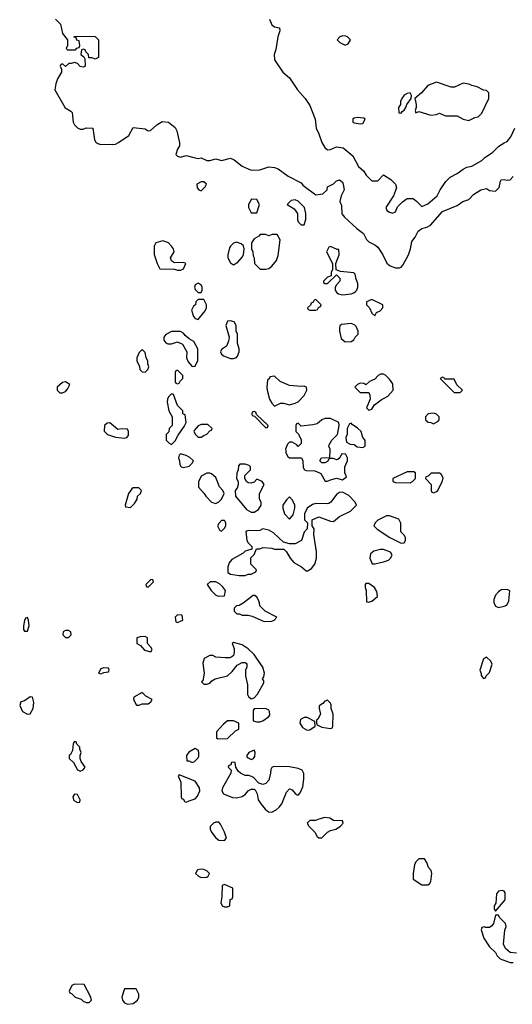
# Model space of a CAD drawing. Header units: inches. Extents: x 2789275 to 2951659, y 860290 to 1033804.
# Tile 98 of 256: x 2874558 to 2877905, y 966241 to 972926. Entities that reach past the tile are written whole.
import ezdxf

# ---------------------------------------------------------------- set-up
doc = ezdxf.new("R2010")
doc.units = ezdxf.units.IN
doc.header["$MEASUREMENT"] = 0
doc.layers.add('C8976', color=7, linetype='Continuous')
doc.layers.add('C8977', color=7, linetype='Continuous')

msp = doc.modelspace()

# ---------------------------------------------------------------- linework, layer by layer
at = {"layer": 'C8976', "color": 2, "elevation": 2}
for points in [[(2875650, 969978), (2875642, 969970), (2875638, 969950), (2875644.7, 969930), (2875645.4, 969905.4), (2875654, 969890), (2875670, 969884.7), (2875710, 969894), (2875730, 969914), (2875738, 969930), (2875713.6, 969953.6), (2875690, 969968)], [(2876090, 969908), (2876052.7, 969907.3), (2876043.6, 969896.4), (2876042, 969870), (2876032.7, 969847.3), (2876032, 969810), (2876042, 969790), (2876042, 969770), (2876035.3, 969744.7), (2876022, 969730), (2876024.7, 969690), (2876099.6, 969599.6), (2876130, 969582), (2876150, 969582), (2876180.4, 969599.6), (2876198, 969630), (2876198, 969650), (2876188, 969670), (2876188, 969710), (2876218, 969770), (2876206, 969790), (2876170, 969806), (2876150, 969786), (2876130, 969778), (2876110, 969782), (2876098, 969790), (2876088, 969810), (2876088.4, 969831.6), (2876126, 969870), (2876126, 969890), (2876118, 969898)], [(2875850, 969848), (2875830, 969848), (2875790, 969826), (2875772.7, 969787.3), (2875772.7, 969752.7), (2875812, 969710), (2875822, 969690), (2875862, 969650), (2875890, 969642), (2875910, 969652), (2875928, 969670), (2875948, 969710), (2875938, 969730), (2875914.6, 969754.6), (2875890, 969818), (2875862, 969842)], [(2877236.4, 969856.4), (2877190, 969855.3), (2877094, 969810), (2877094, 969790), (2877110, 969784.7), (2877210, 969782), (2877226, 969790), (2877246, 969810), (2877246, 969850)], [(2877410, 969848), (2877352.7, 969847.3), (2877332.7, 969827.3), (2877318, 969822), (2877314, 969810), (2877354, 969770), (2877354, 969730), (2877358, 969718), (2877370, 969714), (2877390, 969722), (2877398, 969730), (2877430, 969794), (2877435.3, 969815.3), (2877420.4, 969840.4)], [(2875330, 969748), (2875319.6, 969740.4), (2875298, 969710), (2875274, 969630), (2875278, 969618), (2875310, 969614), (2875338, 969642), (2875355.3, 969670), (2875358, 969690), (2875378, 969710), (2875386, 969730), (2875367.3, 969747.3)], [(2876750, 969718), (2876730, 969715.3), (2876710, 969702), (2876670.7, 969649.3), (2876658, 969642), (2876650, 969639), (2876570, 969642), (2876546.4, 969633.6), (2876511.6, 969608.4), (2876492, 969570), (2876494, 969530), (2876514, 969510), (2876512, 969470), (2876490, 969446), (2876472, 969390), (2876430, 969368), (2876390, 969368), (2876350, 969378), (2876282, 969442), (2876250, 969459), (2876230, 969464), (2876210, 969468), (2876190, 969458), (2876170, 969455.3), (2876110, 969458), (2876094, 969450), (2876102, 969390), (2876110, 969374), (2876134, 969350), (2876134, 969330), (2876090, 969318), (2876076, 969304), (2875999.6, 969260.4), (2875981, 969239), (2875971.3, 969210), (2875972.7, 969172.7), (2875990, 969162), (2876050, 969152), (2876090, 969152), (2876110, 969162), (2876130, 969162), (2876162, 969178), (2876166, 969190), (2876128, 969230), (2876128.4, 969271.6), (2876150, 969294), (2876167.3, 969332.7), (2876190, 969334), (2876210, 969342), (2876270, 969338), (2876290, 969332), (2876351.6, 969331.6), (2876370, 969314), (2876396, 969270), (2876421.1, 969241.1), (2876472, 969210), (2876503.6, 969183.6), (2876516.4, 969183.6), (2876530, 969192), (2876540.4, 969199.6), (2876562, 969230), (2876574, 969270), (2876574, 969314), (2876555.3, 969430), (2876558, 969470), (2876546, 969490), (2876546, 969530), (2876590, 969551.3), (2876670, 969521), (2876690, 969518), (2876730, 969552), (2876806, 969590), (2876846, 969630), (2876838, 969650), (2876794.6, 969694.6)], [(2876390, 969686), (2876370, 969666), (2876346, 969630), (2876346, 969610), (2876358, 969570), (2876390, 969534), (2876416.4, 969563.6), (2876428, 969610), (2876428, 969630), (2876422, 969642), (2876410, 969666)], [(2877070, 969558), (2877050, 969558), (2876991.1, 969528.9), (2876972, 969510), (2876964.7, 969490), (2876986.4, 969466.4), (2877072, 969410), (2877150, 969372), (2877170, 969374), (2877178, 969390), (2877178, 969410), (2877170, 969426), (2877148.4, 969448.4), (2877148.4, 969508.4), (2877134, 969534)], [(2875950, 969526), (2875930, 969526), (2875910, 969506), (2875902, 969490), (2875918, 969458), (2875930, 969454), (2875950, 969474), (2875958, 969490), (2875958, 969510)], [(2877030, 969329), (2877010, 969329), (2876963.5, 969316.5), (2876941, 969299), (2876936, 969270), (2876952, 969232), (2876971.3, 969231.3), (2877030, 969246), (2877063.1, 969256.9), (2877078, 969270), (2877088, 969290), (2877078, 969310)], [(2875450, 969126), (2875414, 969090), (2875418, 969078), (2875430, 969074), (2875466, 969110), (2875462, 969122)], [(2875890, 969108.7), (2875851.6, 969108.4), (2875832, 969090), (2875858, 969050), (2875890, 969018), (2875910, 969011.3), (2875950, 969014), (2875955.3, 969050), (2875936.5, 969076.5), (2875915.5, 969095.5)], [(2876930, 969098), (2876910, 969098), (2876904.7, 969090), (2876904.7, 969070), (2876911.3, 969051.3), (2876914, 968974), (2876930, 968972), (2876950, 968978), (2876988, 969010), (2876984, 969044), (2876968, 969070)], [(2876156.4, 969016.4), (2876143.6, 969016.4), (2876075.3, 968964.7), (2876050, 968948), (2876030, 968946), (2876014, 968930), (2876014, 968910), (2876032.7, 968892.7), (2876051.6, 968891.6), (2876070, 968882), (2876110, 968882), (2876136.9, 968876.9), (2876219.6, 968839.6), (2876270, 968842), (2876286, 968850), (2876306, 968870), (2876226, 968910), (2876190, 968946), (2876187.3, 968967.3), (2876178, 968990), (2876170, 969006)], [(2877870, 969058), (2877830, 969055.3), (2877810, 969042), (2877790, 969018), (2877778.8, 968990), (2877778.8, 968970), (2877790, 968944.7), (2877810, 968936), (2877850, 968944.7), (2877868.4, 968951.6), (2877880.4, 968979.6), (2877887.3, 969047.3)], [(2875630, 968886), (2875614, 968870), (2875618, 968838), (2875630, 968834), (2875650, 968842), (2875666, 968850), (2875662, 968882)], [(2874610, 968866), (2874598, 968862), (2874590, 968846), (2874584.7, 968810), (2874584.7, 968784.7), (2874590, 968774), (2874610, 968774), (2874622, 968810), (2874618, 968850)], [(2874890, 968778), (2874870, 968778), (2874854, 968770), (2874852, 968750), (2874870, 968732), (2874890, 968732), (2874908, 968750), (2874906, 968770)], [(2875410, 968738), (2875376.4, 968736.4), (2875354, 968730), (2875354, 968690), (2875378, 968678), (2875406.4, 968646.4), (2875450, 968634), (2875458, 968650), (2875450, 968666), (2875426, 968690), (2875426, 968730)], [(2876010, 968698), (2876002, 968690), (2876016, 968656), (2876016, 968630), (2876011, 968609), (2875999.8, 968600.2), (2875986, 968594), (2875953.6, 968593.6), (2875890, 968598), (2875870, 968608), (2875850, 968608), (2875811.6, 968588.4), (2875802.8, 968557.2), (2875811, 968489), (2875802, 968438), (2875794, 968430), (2875810, 968414), (2875830, 968414), (2875850, 968422), (2875863.1, 968436.9), (2875886, 968450), (2875968.9, 968471.1), (2876000.4, 968499.6), (2876036.4, 968543.6), (2876070, 968562), (2876090, 968562), (2876096.9, 968556.9), (2876102, 968550), (2876102, 968530), (2876091.6, 968508.4), (2876091.6, 968471.6), (2876104.7, 968410), (2876105.4, 968345.4), (2876111.6, 968331.6), (2876130, 968314), (2876150, 968322), (2876173.6, 968346.4), (2876216.4, 968423.6), (2876216.4, 968436.4), (2876208, 968450), (2876216.4, 968463.6), (2876222, 968490), (2876208.7, 968530), (2876170, 968588), (2876150, 968615.3), (2876110, 968654), (2876070, 968681.2)], [(2877730, 968598), (2877710, 968586), (2877684.7, 968510), (2877692.7, 968487.3), (2877692.7, 968472.7), (2877710, 968454), (2877722, 968458), (2877726, 968470), (2877750, 968494), (2877768, 968550), (2877758, 968570)], [(2875130, 968526), (2875110, 968518), (2875094, 968490), (2875110, 968484.7), (2875130, 968494), (2875162, 968498), (2875166, 968510), (2875162, 968522)], [(2875390, 968358), (2875332.7, 968327.3), (2875332, 968310), (2875352.7, 968272.7), (2875370, 968272), (2875390, 968282), (2875430, 968282), (2875450, 968294), (2875458, 968310), (2875414, 968334)], [(2874630, 968328), (2874590, 968302), (2874565.4, 968294.6), (2874558, 968270), (2874578, 968230), (2874610, 968211.3), (2874630, 968214), (2874648.7, 968250), (2874654, 968290), (2874646, 968326)], [(2876650, 968306), (2876630, 968298), (2876616.9, 968283.1), (2876592.7, 968267.3), (2876592, 968250), (2876602, 968210), (2876583.6, 968176.4), (2876574, 968170), (2876574, 968150), (2876578, 968138), (2876610, 968122), (2876670, 968114), (2876682, 968118), (2876686, 968130), (2876688, 968210), (2876674, 968250), (2876674.6, 968274.6), (2876670, 968286)], [(2876228.4, 968248.4), (2876150, 968246), (2876144.7, 968235.3), (2876144.7, 968164.7), (2876170, 968158), (2876190, 968158), (2876210, 968164.7), (2876248.4, 968191.6), (2876256.4, 968203.6), (2876255.3, 968230), (2876250, 968238)], [(2876010, 968166), (2875970, 968166), (2875939.6, 968140.4), (2875894, 968090), (2875894, 968050), (2875903.6, 968043.6), (2875970, 968044.7), (2876023.1, 968096.9), (2876046, 968110), (2876046, 968150)], [(2876510, 968188.7), (2876490, 968188.7), (2876465.4, 968174.6), (2876462, 968150), (2876479.6, 968119.6), (2876510, 968102), (2876530, 968104.7), (2876566, 968130), (2876562, 968162)], [(2874930, 968026), (2874922, 968010), (2874916.9, 967963.1), (2874903.6, 967936.4), (2874894, 967930), (2874894, 967910), (2874923.6, 967883.6), (2874950, 967832), (2874970, 967824.7), (2874990, 967832), (2875002, 967850), (2874975.3, 967890), (2874968, 967910), (2874968, 967930), (2874975.3, 967950), (2874967.3, 967972.7), (2874967.3, 967987.3), (2874947.3, 968007.3), (2874942, 968022)], [(2875750, 967978), (2875706.8, 967953.2), (2875692, 967930), (2875694, 967894), (2875706, 967894), (2875730, 967882), (2875746, 967890), (2875770, 967914), (2875774.6, 967925.4), (2875775.3, 967950), (2875770, 967966)], [(2876150, 967966), (2876114, 967950), (2876102, 967930), (2876102, 967922), (2876110, 967914), (2876130, 967902), (2876146, 967910), (2876156.4, 967923.6), (2876158, 967950)], [(2876010, 967886), (2875998, 967882), (2875992.7, 967867.3), (2875978, 967862), (2875974, 967850), (2875994, 967830), (2875992, 967810), (2875936, 967710), (2875931.3, 967690), (2875942, 967670), (2876004.5, 967644.5), (2876030, 967642.8), (2876070, 967650.8), (2876092.9, 967667.1), (2876110, 967691), (2876130, 967701), (2876150, 967701), (2876156.8, 967696.8), (2876170.7, 967670.7), (2876178.8, 967630), (2876198.8, 967598.8), (2876226.2, 967566.2), (2876248, 967548), (2876270, 967546), (2876299.3, 967560.7), (2876321.2, 967578.8), (2876338, 967602), (2876370, 967682), (2876390, 967704.7), (2876410, 967698), (2876430, 967672), (2876443.6, 967663.6), (2876450, 967662), (2876463.1, 967676.9), (2876482, 967718), (2876489.2, 967770), (2876489, 967809), (2876478, 967830), (2876450, 967841.2), (2876390, 967853.2), (2876283.6, 967856.4), (2876271.6, 967848.4), (2876264.7, 967835.3), (2876262.8, 967810), (2876250, 967762), (2876230, 967739), (2876210, 967733.2), (2876182.7, 967742.7), (2876143.1, 967783.1), (2876114.6, 967794.6), (2876090, 967795.3), (2876058, 967810), (2876043.1, 967823.1), (2876026, 967850), (2876022, 967882)], [(2875642, 967798), (2875634, 967790), (2875652, 967750), (2875654, 967650), (2875658, 967638), (2875670, 967634), (2875678, 967618), (2875690, 967614), (2875710, 967622), (2875750, 967636), (2875766.8, 967653.2), (2875782.7, 967690), (2875779.3, 967710), (2875750, 967755.3)], [(2874930, 967668), (2874918, 967650), (2874924.7, 967630), (2874930, 967622), (2874950, 967612), (2874966, 967614), (2874968, 967630), (2874950, 967666)], [(2875910, 967478), (2875890, 967478), (2875874, 967470), (2875852.7, 967447.3), (2875852, 967430), (2875862, 967410), (2875890, 967371.3), (2875910, 967356), (2875950, 967352), (2875962, 967370), (2875948.7, 967410), (2875923.1, 967463.1)], [(2876630, 967509), (2876590, 967499), (2876568.7, 967488.7), (2876530, 967488), (2876519.6, 967480.4), (2876512, 967470), (2876522, 967450), (2876562, 967410), (2876579.6, 967379.6), (2876590, 967372), (2876610, 967372), (2876649.3, 967410.7), (2876670, 967421), (2876706, 967430), (2876738, 967450), (2876755.3, 967470), (2876750, 967486), (2876690, 967488), (2876664.7, 967504.7)], [(2877270, 967228.7), (2877251.3, 967210), (2877241, 967190), (2877231, 967130), (2877232, 967090), (2877290, 967051.3), (2877330, 967051.3), (2877342, 967058), (2877350, 967074), (2877359, 967130), (2877354, 967150), (2877335.3, 967170), (2877323.1, 967203.1), (2877308, 967228)], [(2875790, 967159), (2875767.1, 967152.9), (2875752, 967130), (2875772, 967110), (2875790, 967101), (2875830, 967104.7), (2875838, 967110), (2875848, 967130), (2875830, 967148), (2875810, 967155.3)], [(2875950, 967055.3), (2875932.7, 967047.3), (2875932, 966970), (2875924.7, 966930), (2875934, 966910), (2875950, 966902), (2875970, 966902), (2875986, 966910), (2875988.4, 966951.6), (2876002, 966958), (2876006, 966970), (2876006, 967030)], [(2877834.6, 967014.6), (2877810, 967008), (2877798, 966990), (2877792, 966928), (2877782, 966910), (2877782, 966890), (2877790, 966874), (2877855.3, 966950), (2877857.2, 966997.2), (2877850, 967008)], [(2874930, 966378), (2874911.6, 966368.4), (2874894, 966330), (2874898, 966318), (2874910, 966314), (2874934, 966290), (2874976, 966276), (2874990, 966262), (2875010, 966254), (2875030, 966254), (2875046, 966270), (2875042, 966290), (2874995.3, 966375.3)], [(2875350, 966346), (2875270, 966346), (2875251.3, 966290), (2875256, 966270), (2875270, 966251.3), (2875290, 966241), (2875330, 966246), (2875358, 966270), (2875368, 966290), (2875368, 966310)]]:
    msp.add_lwpolyline(points, close=True, dxfattribs=at)
for points in [[(2876365, 970000), (2876365.4, 969985.4), (2876379.6, 969959.6), (2876391.6, 969951.6), (2876471.6, 969951.6), (2876482, 969930), (2876484.7, 969884.7), (2876494, 969870), (2876504.7, 969864.7), (2876563.6, 969863.6), (2876594, 969850), (2876603.6, 969843.6), (2876632.7, 969792.7), (2876650, 969792), (2876670, 969802), (2876710, 969812), (2876750, 969802), (2876778, 969822), (2876768, 969850), (2876766, 969890), (2876786, 969930), (2876786, 969950), (2876774.6, 969974.6), (2876770, 969978), (2876744.7, 969975.3), (2876734, 969950), (2876719.6, 969940.4), (2876710, 969938), (2876690, 969946), (2876670, 969946), (2876658, 969942), (2876650, 969926), (2876630, 969918), (2876610, 969918), (2876598, 969930), (2876608.9, 969951.1), (2876666, 969954), (2876667.6, 970000)], [(2877932, 966588), (2877890, 966593.2), (2877859.3, 966619.3), (2877845.2, 966650), (2877854.6, 966745.4), (2877862, 966770), (2877858, 966790), (2877818, 966830), (2877810, 966846), (2877790, 966846), (2877776, 966790), (2877766.4, 966773.6), (2877750, 966762), (2877722, 966762), (2877714, 966766), (2877698, 966762), (2877694, 966746), (2877711.3, 966690), (2877750, 966632), (2877790, 966592), (2877802, 966570), (2877822, 966550), (2877890, 966524.7), (2877910, 966524.7)]]:
    msp.add_lwpolyline(points, dxfattribs=at)
at = {"layer": 'C8977', "color": 2}
for points, elevation in [([(2874802, 972930), (2874836, 972896), (2874850, 972832), (2874882, 972790), (2874882, 972750), (2874874, 972730), (2874882, 972722), (2874938, 972722), (2874947.3, 972732.7), (2874962, 972738), (2874966, 972750), (2874962, 972782), (2874947.3, 972787.3), (2874942, 972802), (2874927.3, 972807.3), (2874930, 972814), (2875070, 972812), (2875094, 972790), (2875094, 972670), (2875070, 972658), (2875050, 972666), (2875027.3, 972667.3), (2875026, 972690), (2875007.3, 972707.3), (2875002, 972722), (2874990, 972726), (2874978, 972722), (2874974, 972690), (2874992.7, 972672.7), (2874999.6, 972659.6), (2875002, 972610), (2874990, 972604), (2874970, 972609), (2874950, 972628.7), (2874930, 972635.3), (2874908, 972628), (2874892, 972628), (2874870, 972608), (2874850, 972626), (2874838, 972622), (2874834, 972610), (2874842, 972590), (2874842, 972570), (2874815.3, 972524.7), (2874802.8, 972490), (2874796, 972450), (2874866.4, 972326.4), (2874905.4, 972305.4), (2874915.3, 972295.3), (2874921, 972230), (2874930, 972212), (2874950, 972192), (2874970, 972182), (2874990, 972182), (2875010, 972191.3), (2875054, 972190), (2875066, 972110), (2875075.3, 972095.3), (2875090, 972084.7), (2875110, 972078), (2875170, 972081), (2875190, 972078), (2875210, 972081), (2875230, 972091), (2875300.2, 972139.8), (2875330, 972194), (2875410, 972184.7), (2875430, 972172), (2875447.3, 972172.7), (2875490, 972212), (2875525.2, 972234.8), (2875570, 972230.8), (2875613.2, 972193.2), (2875626, 972170), (2875644.7, 972090), (2875644.7, 972070), (2875630, 972046), (2875618, 972010), (2875630, 971998), (2875650, 971991.3), (2875690, 972004.7), (2875750, 971987.3), (2875770, 971984), (2875790, 971986.8), (2875830, 971970.8), (2875850, 971970.8), (2875890, 971981), (2875930, 971970.7), (2875990, 971986), (2876014.8, 971974.8), (2876070, 971930.8), (2876130, 971904.7), (2876190, 971906.8), (2876250, 971926.8), (2876290, 971922.8), (2876313, 971913), (2876382.3, 971862.3), (2876470, 971817.3), (2876482.3, 971802.3), (2876570, 971736), (2876617.2, 971742.8), (2876646, 971770), (2876650, 971792), (2876688.9, 971811.1), (2876710, 971831.3), (2876730, 971838), (2876750, 971822), (2876756, 971810), (2876762, 971770), (2876741, 971730), (2876732, 971692), (2876743.6, 971663.6), (2876747.5, 971607.5), (2876765.2, 971585.2), (2876847.9, 971507.9), (2876893.2, 971473.2), (2876914.4, 971434.4), (2876930, 971418), (2876970, 971398), (2876990, 971382), (2877026, 971330), (2877053, 971273), (2877075.5, 971255.5), (2877110, 971240.7), (2877138.6, 971241.4), (2877150, 971246), (2877160.7, 971259.3), (2877199.5, 971330), (2877212.7, 971370), (2877220.9, 971419.1), (2877244, 971450), (2877265.2, 971490), (2877290, 971507.3), (2877323.7, 971516.3), (2877349.5, 971530.5), (2877430, 971622.8), (2877530, 971664), (2877569.6, 971690.4), (2877610, 971704), (2877642, 971738), (2877690, 971770.8), (2877730, 971778.8), (2877750, 971766), (2877790, 971761), (2877814.5, 971785.5), (2877824, 971830), (2877830, 971838), (2877850, 971841), (2877870, 971836), (2877890, 971838), (2877910, 971862)], 2), ([(2876256, 972930), (2876272, 972890), (2876290, 972878), (2876322, 972870), (2876324.7, 972850), (2876310.7, 972810), (2876297.3, 972722.7), (2876286, 972690), (2876290, 972654), (2876344.7, 972570), (2876391.3, 972530), (2876444.7, 972450), (2876498, 972390), (2876530, 972342), (2876564.7, 972250), (2876571, 972190), (2876591, 972150), (2876610.9, 972090.9), (2876630, 972058), (2876650, 972042), (2876670, 972044.7), (2876710, 972062.8), (2876755.9, 972055.9), (2876822, 972002), (2876860.7, 971930), (2876896.3, 971896.3), (2876911.3, 971870), (2876950, 971832), (2876990, 971832), (2877030, 971872), (2877079.8, 971839.8), (2877112, 971810), (2877116.9, 971783.1), (2877098, 971730), (2877046, 971650), (2877052, 971630), (2877070, 971618), (2877090, 971612), (2877110, 971622), (2877124.7, 971655.3), (2877158, 971690), (2877190, 971711.3), (2877230.7, 971710.7), (2877254.4, 971694.4), (2877290, 971658), (2877330, 971676), (2877394, 971730), (2877414, 971770), (2877452.9, 971827.1), (2877483.2, 971856.8), (2877530, 971881), (2877570, 971911), (2877596.5, 971923.5), (2877629.1, 971930.9), (2877698, 971970), (2877718, 971990), (2877770, 972024.7), (2877812.9, 972067.1), (2877849.3, 972090.7), (2877870, 972098), (2877895.3, 972130), (2877922, 972190)], 6), ([(2876667.6, 970000), (2876668, 970010), (2876658, 970030), (2876660.4, 970039.6), (2876678, 970070), (2876718, 970110), (2876728, 970170), (2876726, 970190), (2876670, 970218), (2876630, 970218), (2876610, 970208.7), (2876578, 970182), (2876550, 970174), (2876470, 970166), (2876450, 970186), (2876438, 970182), (2876434, 970170), (2876434, 970130), (2876451.6, 970111.6), (2876470, 970074), (2876470.9, 970049.1), (2876450, 970028), (2876440.4, 970040.4), (2876410, 970058), (2876390, 970058), (2876376.9, 970043.1), (2876364.7, 970010), (2876365, 970000)], 2)]:
    msp.add_lwpolyline(points, dxfattribs=dict(at, elevation=elevation))
for points, elevation in [([(2876750, 972815.3), (2876734, 972810), (2876714, 972790), (2876734, 972770), (2876770, 972752), (2876790, 972762), (2876806, 972790), (2876786, 972810), (2876774.6, 972814.6)], 10), ([(2877390, 972502), (2877330, 972479), (2877286.8, 972430), (2877242, 972390), (2877251, 972349), (2877251.6, 972328.4), (2877244.7, 972310), (2877250, 972294), (2877270, 972302), (2877350, 972278), (2877390, 972282), (2877410, 972292), (2877450, 972272), (2877530, 972272), (2877570, 972251.3), (2877610, 972242), (2877650, 972262), (2877673.6, 972266.4), (2877698, 972290), (2877746, 972390), (2877746, 972430), (2877730, 972446), (2877710, 972448), (2877666, 972470), (2877630, 972478), (2877610, 972488), (2877570, 972495.3), (2877511.6, 972468.4), (2877490, 972468)], 10), ([(2877210, 972428), (2877190, 972424), (2877170, 972413.2), (2877154.8, 972390), (2877146, 972370), (2877144.7, 972350), (2877131.3, 972330), (2877134, 972294), (2877150, 972292), (2877156.5, 972303.5), (2877170, 972312), (2877182, 972330), (2877188, 972350), (2877218, 972390), (2877219, 972410)], 10), ([(2876850, 972262), (2876830, 972258), (2876822, 972250), (2876822, 972230), (2876830, 972224.7), (2876870, 972218), (2876890, 972222), (2876906, 972250), (2876896.4, 972256.4)], 10), ([(2875810, 971826), (2875790, 971826), (2875762, 971810), (2875763.6, 971783.6), (2875774, 971770), (2875790, 971764.7), (2875818, 971790), (2875826, 971810)], 2), ([(2876132.7, 971707.3), (2876112, 971670), (2876112, 971650), (2876130, 971614), (2876170, 971614), (2876188, 971670), (2876170, 971706)], 2), ([(2876430, 971702), (2876402, 971698), (2876374, 971670), (2876422, 971642), (2876444.7, 971610), (2876444.7, 971570), (2876450, 971554), (2876470, 971534), (2876490, 971534), (2876502, 971570), (2876502, 971610), (2876493.2, 971650), (2876450, 971694)], 2), ([(2875530, 971424), (2875482, 971410), (2875471.1, 971388.9), (2875471.1, 971331.1), (2875491.1, 971271.1), (2875510, 971234), (2875610, 971232), (2875630, 971224.7), (2875650, 971224.7), (2875670, 971234), (2875686, 971270), (2875670, 971278), (2875610, 971275.3), (2875588.9, 971288.9), (2875582, 971310), (2875608, 971350), (2875602, 971370), (2875590, 971388), (2875568, 971410)], 2), ([(2876307.3, 971467.3), (2876272.7, 971467.3), (2876250, 971458), (2876227.3, 971467.3), (2876192.7, 971467.3), (2876183.6, 971456.4), (2876150, 971438), (2876132, 971410), (2876132, 971370), (2876142, 971350), (2876143.6, 971323.6), (2876152, 971310), (2876154, 971270), (2876191.3, 971231.3), (2876230, 971231), (2876250, 971236), (2876270, 971251.3), (2876302, 971290), (2876314.6, 971325.4), (2876328, 971430)], 2), ([(2876030, 971415.3), (2876011.1, 971408.9), (2875990, 971388), (2875982.8, 971377.2), (2875971.3, 971330), (2875972, 971310), (2875990, 971274), (2876010, 971262), (2876040.4, 971279.6), (2876070, 971314), (2876078, 971330), (2876082, 971370), (2876078, 971390), (2876063.1, 971403.1)], 2), ([(2876670, 971386), (2876658, 971382), (2876642, 971350), (2876682, 971270), (2876682, 971230), (2876674, 971210), (2876674, 971186), (2876650, 971178), (2876622, 971150), (2876622, 971142), (2876630, 971134), (2876650, 971134), (2876710, 971194), (2876734, 971170), (2876734, 971150), (2876710, 971126), (2876702, 971110), (2876702, 971090), (2876711.6, 971071.6), (2876723.6, 971063.6), (2876750, 971058), (2876810, 971064.7), (2876828.9, 971071.1), (2876839, 971081), (2876848, 971090), (2876855.3, 971110), (2876854.6, 971134.6), (2876843.1, 971163.1), (2876838, 971198), (2876827.3, 971207.3), (2876736.4, 971216.4), (2876707.3, 971227.3), (2876706, 971270), (2876728, 971330), (2876726, 971366), (2876714, 971366)], 2), ([(2875770, 971138), (2875750, 971126), (2875744.7, 971110), (2875750, 971094), (2875770, 971074), (2875790, 971074), (2875798, 971090), (2875798, 971110), (2875790, 971126)], 2), ([(2875810, 971026), (2875770, 971026), (2875754, 971010), (2875752, 970990), (2875739.6, 970980.4), (2875725.4, 970954.6), (2875738, 970910), (2875750, 970898), (2875770, 970891.3), (2875818, 970950), (2875826, 970970), (2875826, 970990)], 2), ([(2876570, 971026), (2876558, 971022), (2876552.7, 971007.3), (2876538, 971002), (2876532.7, 970987.3), (2876514, 970970), (2876518, 970958), (2876530, 970954), (2876570, 970954), (2876582, 970958), (2876587.3, 970972.7), (2876602, 970978), (2876606, 970990)], 2), ([(2876950, 971026), (2876914, 971010), (2876914, 970990), (2876934, 970970), (2876950, 970934), (2876970, 970914), (2876983.1, 970936.9), (2877006, 970950), (2877026, 970970), (2877026, 970990)], 2), ([(2875990, 970882), (2875970, 970878), (2875958, 970850), (2875982, 970770), (2875976.9, 970743.1), (2875962, 970710), (2875930, 970686), (2875922, 970670), (2875930, 970654), (2875943.6, 970643.6), (2875990, 970624.7), (2876010, 970624.7), (2876030, 970632), (2876038, 970642), (2876048.7, 970670), (2876048.7, 970690), (2876038, 970730), (2876038, 970790), (2876028, 970810), (2876028, 970850), (2876014.6, 970874.6)], 2), ([(2876810, 970862), (2876743.6, 970856.4), (2876732, 970848), (2876731.1, 970828.9), (2876731, 970810), (2876742, 970762), (2876770, 970738), (2876810, 970742), (2876828.4, 970751.6), (2876838, 970770), (2876858, 970790), (2876858, 970810), (2876843.1, 970843.1), (2876833.6, 970853.6)], 2), ([(2875650, 970808), (2875590, 970808), (2875550, 970788), (2875538, 970770), (2875538, 970750), (2875550, 970732), (2875565.4, 970725.4), (2875590, 970724.7), (2875630, 970738), (2875663.6, 970723.6), (2875694, 970670), (2875692, 970630), (2875702, 970602), (2875730, 970572), (2875750, 970574), (2875768.4, 970611.6), (2875768, 970690), (2875742, 970742), (2875710, 970758), (2875681.2, 970781.2), (2875670, 970798)], 2), ([(2875390, 970686), (2875370, 970666), (2875362, 970650), (2875354, 970630), (2875354, 970610), (2875371.6, 970571.6), (2875374, 970550), (2875390, 970534), (2875410, 970532), (2875428, 970550), (2875435.3, 970570), (2875428, 970590), (2875428, 970610), (2875418, 970630), (2875410, 970666)], 2), ([(2875630, 970546), (2875618, 970542), (2875614, 970530), (2875614, 970470), (2875618, 970458), (2875630, 970454), (2875642, 970458), (2875647.3, 970472.7), (2875666, 970490), (2875666, 970510)], 2), ([(2876290, 970506), (2876258, 970502), (2876254, 970490), (2876242, 970478), (2876236, 970430), (2876238.8, 970410), (2876256, 970350), (2876270, 970322), (2876290, 970302), (2876330, 970322), (2876350, 970322), (2876390, 970312), (2876430, 970322), (2876450, 970332), (2876490, 970374), (2876508, 970410), (2876506, 970430), (2876490, 970438), (2876470, 970435.3), (2876390, 970441.2), (2876328, 970470)], 2), ([(2877030, 970518), (2877010, 970518), (2876994, 970510), (2876970, 970486), (2876934, 970470), (2876910, 970446), (2876896.4, 970456.4), (2876870, 970458), (2876854, 970450), (2876834, 970430), (2876870, 970394), (2876930, 970394), (2876936.9, 970376.9), (2876938, 970350), (2876914, 970290), (2876930, 970274), (2876950, 970282), (2876968.7, 970311.3), (2877014.6, 970345.4), (2877058, 970370), (2877095.3, 970410), (2877093.6, 970453.6), (2877070, 970486), (2877046, 970510)], 2), ([(2877430, 970498), (2877414, 970490), (2877510, 970394), (2877550, 970394), (2877566, 970410), (2877527.3, 970447.3), (2877510, 970486), (2877446, 970486), (2877446, 970490)], 2), ([(2874870, 970468), (2874850, 970462), (2874812, 970430), (2874812, 970410), (2874830, 970392), (2874850, 970392), (2874870, 970402), (2874883.1, 970416.9), (2874898, 970450)], 2), ([(2875590, 970386), (2875570, 970366), (2875562, 970350), (2875561, 970330), (2875572, 970270), (2875594, 970230), (2875594, 970170), (2875574, 970150), (2875571.6, 970128.4), (2875554, 970110), (2875554, 970070), (2875574, 970050), (2875590, 970042), (2875613.6, 970066.4), (2875634.6, 970105.4), (2875676.4, 970163.6), (2875688, 970190), (2875682, 970242), (2875666, 970250), (2875666, 970270), (2875630, 970306), (2875602, 970382)], 2), ([(2876150, 970266), (2876138, 970262), (2876134, 970250), (2876138, 970238), (2876154, 970234), (2876230, 970154), (2876242, 970158), (2876246, 970170), (2876166, 970246), (2876162, 970262)], 2), ([(2877370, 970255.3), (2877334, 970250), (2877314, 970230), (2877314, 970210), (2877332.7, 970192.7), (2877351.6, 970191.6), (2877370, 970182), (2877400.4, 970199.6), (2877408, 970210), (2877408, 970230), (2877390, 970248)], 2), ([(2875170, 970188), (2875152.7, 970187.3), (2875134, 970170), (2875132.7, 970132.7), (2875154, 970110), (2875210, 970092), (2875270, 970084.7), (2875286, 970090), (2875296.4, 970103.6), (2875298, 970130), (2875290, 970146), (2875250, 970148), (2875224, 970144)], 2), ([(2875790, 970178), (2875770, 970168), (2875743.6, 970136.4), (2875742, 970130), (2875752, 970110), (2875770, 970092), (2875790, 970092), (2875810, 970102), (2875828.4, 970111.6), (2875850, 970134), (2875862, 970138), (2875866, 970150), (2875836.4, 970176.4)], 2), ([(2876810, 970186), (2876798, 970182), (2876782, 970150), (2876782, 970110), (2876774, 970090), (2876778, 970058), (2876803.6, 970043.6), (2876830, 970042), (2876850, 970024.7), (2876890, 970022), (2876906, 970030), (2876906, 970070), (2876888.4, 970088.4), (2876878, 970130), (2876853.6, 970153.6), (2876816.4, 970176.4)], 2)]:
    msp.add_lwpolyline(points, close=True, dxfattribs=dict(at, elevation=elevation))

doc.saveas('drawing.dxf')
